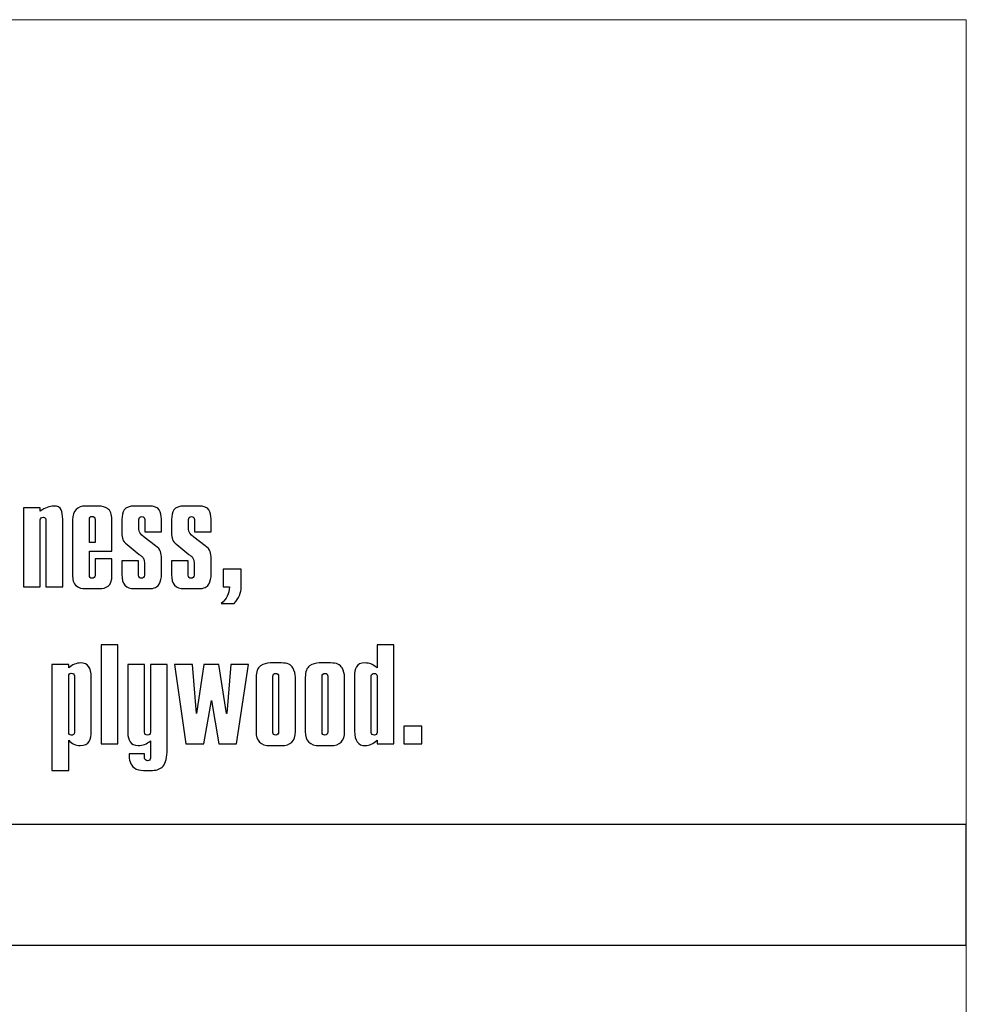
# Model space of a CAD drawing. Header units: millimetres. Extents: x -762 to 758, y -361 to 1446.
# Tile 150 of 150: x 523 to 758, y 1202 to 1446. Entities that reach past the tile are written whole.
import ezdxf

# ---------------------------------------------------------------- set-up
doc = ezdxf.new("R2010")
doc.units = ezdxf.units.MM
doc.header["$MEASUREMENT"] = 0
doc.layers.add('Layer 1', color=7, linetype='Continuous')

msp = doc.modelspace()

# ---------------------------------------------------------------- linework, layer by layer
at = {"layer": 'Layer 1', "color": 250, "lineweight": 9}
msp.add_open_spline([(-761.5629, 1446.3852), (-761.5629, 1446.3852), (758.4371, 1446.3852), (758.4371, 1446.3852), (758.4371, 1446.3852), (758.4371, 1446.3852), (758.4371, 36.3852), (758.4371, 36.3852), (758.4371, 36.3852), (758.4371, 36.3852), (-761.5629, 36.3852), (-761.5629, 36.3852), (-761.5629, 36.3852), (-761.5629, 36.3852), (-761.5629, 1446.3852), (-761.5629, 1446.3852)], degree=3, knots=[0, 0, 0, 0, 0.2, 0.2, 0.2, 0.2, 0.4, 0.4, 0.4, 0.4, 0.6, 0.6, 0.6, 0.6, 1, 1, 1, 1], dxfattribs=at)
at = {"layer": 'Layer 1', "color": 7}
for points, knots in [([(524.1207, 1305.3859), (524.1207, 1305.3859), (524.1207, 1325.0916), (524.1207, 1325.0916), (524.1207, 1325.0916), (524.1207, 1325.0916), (528.2847, 1325.0916), (528.2847, 1325.0916), (528.2847, 1325.0916), (528.2847, 1325.0916), (528.2847, 1324.2168), (528.2847, 1324.2168), (528.2847, 1324.2168), (529.4723, 1325.0721), (530.5964, 1325.5022), (531.657, 1325.5022), (531.657, 1325.5022), (532.6149, 1325.5022), (533.2209, 1325.204), (533.4897, 1324.6029), (533.4897, 1324.6029), (533.7536, 1324.0066), (533.8856, 1323.2198), (533.8856, 1322.2472), (533.8856, 1322.2472), (533.8856, 1322.2472), (533.8856, 1305.3859), (533.8856, 1305.3859), (533.8856, 1305.3859), (533.8856, 1305.3859), (529.7216, 1305.3859), (529.7216, 1305.3859), (529.7216, 1305.3859), (529.7216, 1305.3859), (529.7216, 1322.0761), (529.7216, 1322.0761), (529.7216, 1322.0761), (529.7216, 1322.257), (529.6581, 1322.4085), (529.5359, 1322.5307), (529.5359, 1322.5307), (529.4088, 1322.6577), (529.2573, 1322.7164), (529.0765, 1322.7164), (529.0765, 1322.7164), (528.8468, 1322.7164), (528.6562, 1322.6626), (528.5095, 1322.5453), (528.5095, 1322.5453), (528.358, 1322.4329), (528.2847, 1322.2765), (528.2847, 1322.0761), (528.2847, 1322.0761), (528.2847, 1322.0761), (528.2847, 1305.3859), (528.2847, 1305.3859), (528.2847, 1305.3859), (528.2847, 1305.3859), (524.1207, 1305.3859), (524.1207, 1305.3859)], [0, 0, 0, 0, 0.0625, 0.0625, 0.0625, 0.0625, 0.125, 0.125, 0.125, 0.125, 0.1875, 0.1875, 0.1875, 0.1875, 0.25, 0.25, 0.25, 0.25, 0.3125, 0.3125, 0.3125, 0.3125, 0.375, 0.375, 0.375, 0.375, 0.4375, 0.4375, 0.4375, 0.4375, 0.5, 0.5, 0.5, 0.5, 0.5625, 0.5625, 0.5625, 0.5625, 0.625, 0.625, 0.625, 0.625, 0.6875, 0.6875, 0.6875, 0.6875, 0.75, 0.75, 0.75, 0.75, 0.8125, 0.8125, 0.8125, 0.8125, 0.875, 0.875, 0.875, 0.875, 1, 1, 1, 1]), ([(541.9497, 1312.365), (541.9497, 1312.365), (546.1137, 1312.365), (546.1137, 1312.365), (546.1137, 1312.365), (546.1137, 1312.365), (546.1137, 1308.3476), (546.1137, 1308.3476), (546.1137, 1308.3476), (546.1137, 1306.9352), (545.8107, 1306.0213), (545.1998, 1305.6009), (545.1998, 1305.6009), (544.5889, 1305.1855), (543.8558, 1304.9754), (543.0054, 1304.9754), (543.0054, 1304.9754), (543.0054, 1304.9754), (539.5402, 1304.9754), (539.5402, 1304.9754), (539.5402, 1304.9754), (538.5725, 1304.9754), (537.8541, 1305.1709), (537.3849, 1305.5667), (537.3849, 1305.5667), (536.9157, 1305.9577), (536.6225, 1306.3927), (536.515, 1306.857), (536.515, 1306.857), (536.4026, 1307.3262), (536.3488, 1307.8247), (536.3488, 1308.3476), (536.3488, 1308.3476), (536.3488, 1308.3476), (536.3488, 1322.1006), (536.3488, 1322.1006), (536.3488, 1322.1006), (536.3488, 1323.1953), (536.6372, 1324.036), (537.209, 1324.6224), (537.209, 1324.6224), (537.7808, 1325.2089), (538.5579, 1325.5022), (539.5402, 1325.5022), (539.5402, 1325.5022), (539.5402, 1325.5022), (542.976, 1325.5022), (542.976, 1325.5022), (542.976, 1325.5022), (543.6309, 1325.5022), (544.32, 1325.2871), (545.0385, 1324.857), (545.0385, 1324.857), (545.7569, 1324.427), (546.1137, 1323.5179), (546.1137, 1322.1299), (546.1137, 1322.1299), (546.1137, 1322.1299), (546.1137, 1314.2711), (546.1137, 1314.2711), (546.1137, 1314.2711), (546.1137, 1314.2711), (540.5128, 1314.2711), (540.5128, 1314.2711), (540.5128, 1314.2711), (540.5128, 1314.2711), (540.5128, 1308.201), (540.5128, 1308.201), (540.5128, 1308.201), (540.5128, 1308.0397), (540.5666, 1307.8931), (540.6692, 1307.7611), (540.6692, 1307.7611), (540.7767, 1307.6243), (540.9282, 1307.5559), (541.1286, 1307.5559), (541.1286, 1307.5559), (541.3485, 1307.5559), (541.5343, 1307.6194), (541.7004, 1307.7563), (541.7004, 1307.7563), (541.8666, 1307.8882), (541.9497, 1308.0348), (541.9497, 1308.201), (541.9497, 1308.201), (541.9497, 1308.201), (541.9497, 1312.365), (541.9497, 1312.365)], [0, 0, 0, 0, 0.04347826, 0.04347826, 0.04347826, 0.04347826, 0.08695652, 0.08695652, 0.08695652, 0.08695652, 0.13043478, 0.13043478, 0.13043478, 0.13043478, 0.17391304, 0.17391304, 0.17391304, 0.17391304, 0.2173913, 0.2173913, 0.2173913, 0.2173913, 0.26086957, 0.26086957, 0.26086957, 0.26086957, 0.30434783, 0.30434783, 0.30434783, 0.30434783, 0.34782609, 0.34782609, 0.34782609, 0.34782609, 0.39130435, 0.39130435, 0.39130435, 0.39130435, 0.43478261, 0.43478261, 0.43478261, 0.43478261, 0.47826087, 0.47826087, 0.47826087, 0.47826087, 0.52173913, 0.52173913, 0.52173913, 0.52173913, 0.56521739, 0.56521739, 0.56521739, 0.56521739, 0.60869565, 0.60869565, 0.60869565, 0.60869565, 0.65217391, 0.65217391, 0.65217391, 0.65217391, 0.69565217, 0.69565217, 0.69565217, 0.69565217, 0.73913043, 0.73913043, 0.73913043, 0.73913043, 0.7826087, 0.7826087, 0.7826087, 0.7826087, 0.82608696, 0.82608696, 0.82608696, 0.82608696, 0.86956522, 0.86956522, 0.86956522, 0.86956522, 0.91304348, 0.91304348, 0.91304348, 0.91304348, 1, 1, 1, 1]), ([(548.5769, 1311.9252), (548.5769, 1311.9252), (552.7409, 1311.9252), (552.7409, 1311.9252), (552.7409, 1311.9252), (552.7409, 1311.9252), (552.7409, 1308.2939), (552.7409, 1308.2939), (552.7409, 1308.2939), (552.7409, 1308.0788), (552.8142, 1307.9029), (552.9511, 1307.7611), (552.9511, 1307.7611), (553.0879, 1307.6243), (553.2443, 1307.5559), (553.4154, 1307.5559), (553.4154, 1307.5559), (553.5962, 1307.5559), (553.7673, 1307.6194), (553.9285, 1307.7465), (553.9285, 1307.7465), (554.0947, 1307.8784), (554.1778, 1308.0593), (554.1778, 1308.2939), (554.1778, 1308.2939), (554.1778, 1308.2939), (554.1778, 1311.5146), (554.1778, 1311.5146), (554.1778, 1311.5146), (554.1778, 1311.8958), (554.1191, 1312.1988), (554.0067, 1312.4237), (554.0067, 1312.4237), (553.8894, 1312.6436), (553.7379, 1312.8342), (553.5424, 1312.9857), (553.5424, 1312.9857), (553.3469, 1313.1421), (553.1417, 1313.3083), (552.9169, 1313.4793), (552.9169, 1313.4793), (552.9169, 1313.4793), (549.8672, 1315.9768), (549.8672, 1315.9768), (549.8672, 1315.9768), (549.2905, 1316.4459), (548.9386, 1316.8614), (548.8066, 1317.2328), (548.8066, 1317.2328), (548.6698, 1317.6042), (548.6062, 1318.1614), (548.6062, 1318.9043), (548.6062, 1318.9043), (548.6062, 1318.9043), (548.6062, 1322.1886), (548.6062, 1322.1886), (548.6062, 1322.1886), (548.6062, 1323.122), (548.7968, 1323.9089), (549.1829, 1324.5442), (549.1829, 1324.5442), (549.5641, 1325.1845), (550.4683, 1325.5022), (551.8905, 1325.5022), (551.8905, 1325.5022), (551.8905, 1325.5022), (555.2921, 1325.5022), (555.2921, 1325.5022), (555.2921, 1325.5022), (556.6263, 1325.5022), (557.4816, 1325.1796), (557.8628, 1324.5394), (557.8628, 1324.5394), (558.2392, 1323.8991), (558.4298, 1323.122), (558.4298, 1322.2179), (558.4298, 1322.2179), (558.4298, 1322.2179), (558.4298, 1319.1095), (558.4298, 1319.1095), (558.4298, 1319.1095), (558.4298, 1319.1095), (554.2707, 1319.1095), (554.2707, 1319.1095), (554.2707, 1319.1095), (554.2707, 1319.1095), (554.2707, 1322.1886), (554.2707, 1322.1886), (554.2707, 1322.1886), (554.2707, 1322.3352), (554.2169, 1322.4965), (554.1045, 1322.6626), (554.1045, 1322.6626), (553.9921, 1322.8337), (553.8112, 1322.9168), (553.562, 1322.9168), (553.562, 1322.9168), (553.303, 1322.9168), (553.1172, 1322.8386), (552.9999, 1322.6871), (552.9999, 1322.6871), (552.8875, 1322.5307), (552.8289, 1322.3645), (552.8289, 1322.1886), (552.8289, 1322.1886), (552.8289, 1322.1886), (552.8289, 1319.7253), (552.8289, 1319.7253), (552.8289, 1319.7253), (552.8289, 1319.0558), (553.2687, 1318.4058), (554.1485, 1317.7655), (554.1485, 1317.7655), (554.1485, 1317.7655), (556.9342, 1315.6542), (556.9342, 1315.6542), (556.9342, 1315.6542), (557.594, 1315.1557), (558.0095, 1314.6718), (558.1903, 1314.2075), (558.1903, 1314.2075), (558.3711, 1313.7384), (558.4591, 1313.1225), (558.4591, 1312.365), (558.4591, 1312.365), (558.4591, 1312.365), (558.4591, 1308.4649), (558.4591, 1308.4649), (558.4591, 1308.4649), (558.4591, 1307.6732), (558.2636, 1306.8961), (557.8677, 1306.1288), (557.8677, 1306.1288), (557.4767, 1305.3615), (556.6166, 1304.9754), (555.2921, 1304.9754), (555.2921, 1304.9754), (555.2921, 1304.9754), (551.7146, 1304.9754), (551.7146, 1304.9754), (551.7146, 1304.9754), (549.6228, 1304.9754), (548.5769, 1306.1385), (548.5769, 1308.4649), (548.5769, 1308.4649), (548.5769, 1308.4649), (548.5769, 1311.9252), (548.5769, 1311.9252)], [0, 0, 0, 0, 0.02631579, 0.02631579, 0.02631579, 0.02631579, 0.05263158, 0.05263158, 0.05263158, 0.05263158, 0.07894737, 0.07894737, 0.07894737, 0.07894737, 0.10526316, 0.10526316, 0.10526316, 0.10526316, 0.13157895, 0.13157895, 0.13157895, 0.13157895, 0.15789474, 0.15789474, 0.15789474, 0.15789474, 0.18421053, 0.18421053, 0.18421053, 0.18421053, 0.21052632, 0.21052632, 0.21052632, 0.21052632, 0.23684211, 0.23684211, 0.23684211, 0.23684211, 0.26315789, 0.26315789, 0.26315789, 0.26315789, 0.28947368, 0.28947368, 0.28947368, 0.28947368, 0.31578947, 0.31578947, 0.31578947, 0.31578947, 0.34210526, 0.34210526, 0.34210526, 0.34210526, 0.36842105, 0.36842105, 0.36842105, 0.36842105, 0.39473684, 0.39473684, 0.39473684, 0.39473684, 0.42105263, 0.42105263, 0.42105263, 0.42105263, 0.44736842, 0.44736842, 0.44736842, 0.44736842, 0.47368421, 0.47368421, 0.47368421, 0.47368421, 0.5, 0.5, 0.5, 0.5, 0.52631579, 0.52631579, 0.52631579, 0.52631579, 0.55263158, 0.55263158, 0.55263158, 0.55263158, 0.57894737, 0.57894737, 0.57894737, 0.57894737, 0.60526316, 0.60526316, 0.60526316, 0.60526316, 0.63157895, 0.63157895, 0.63157895, 0.63157895, 0.65789474, 0.65789474, 0.65789474, 0.65789474, 0.68421053, 0.68421053, 0.68421053, 0.68421053, 0.71052632, 0.71052632, 0.71052632, 0.71052632, 0.73684211, 0.73684211, 0.73684211, 0.73684211, 0.76315789, 0.76315789, 0.76315789, 0.76315789, 0.78947368, 0.78947368, 0.78947368, 0.78947368, 0.81578947, 0.81578947, 0.81578947, 0.81578947, 0.84210526, 0.84210526, 0.84210526, 0.84210526, 0.86842105, 0.86842105, 0.86842105, 0.86842105, 0.89473684, 0.89473684, 0.89473684, 0.89473684, 0.92105263, 0.92105263, 0.92105263, 0.92105263, 0.94736842, 0.94736842, 0.94736842, 0.94736842, 1, 1, 1, 1]), ([(560.9174, 1311.9252), (560.9174, 1311.9252), (565.0814, 1311.9252), (565.0814, 1311.9252), (565.0814, 1311.9252), (565.0814, 1311.9252), (565.0814, 1308.2939), (565.0814, 1308.2939), (565.0814, 1308.2939), (565.0814, 1308.0788), (565.1547, 1307.9029), (565.2916, 1307.7611), (565.2916, 1307.7611), (565.4284, 1307.6243), (565.5848, 1307.5559), (565.7559, 1307.5559), (565.7559, 1307.5559), (565.9367, 1307.5559), (566.1078, 1307.6194), (566.269, 1307.7465), (566.269, 1307.7465), (566.4352, 1307.8784), (566.5183, 1308.0593), (566.5183, 1308.2939), (566.5183, 1308.2939), (566.5183, 1308.2939), (566.5183, 1311.5146), (566.5183, 1311.5146), (566.5183, 1311.5146), (566.5183, 1311.8958), (566.4596, 1312.1988), (566.3472, 1312.4237), (566.3472, 1312.4237), (566.2299, 1312.6436), (566.0784, 1312.8342), (565.8829, 1312.9857), (565.8829, 1312.9857), (565.6874, 1313.1421), (565.4822, 1313.3083), (565.2574, 1313.4793), (565.2574, 1313.4793), (565.2574, 1313.4793), (562.2077, 1315.9768), (562.2077, 1315.9768), (562.2077, 1315.9768), (561.631, 1316.4459), (561.2791, 1316.8614), (561.1471, 1317.2328), (561.1471, 1317.2328), (561.0103, 1317.6042), (560.9467, 1318.1614), (560.9467, 1318.9043), (560.9467, 1318.9043), (560.9467, 1318.9043), (560.9467, 1322.1886), (560.9467, 1322.1886), (560.9467, 1322.1886), (560.9467, 1323.122), (561.1373, 1323.9089), (561.5234, 1324.5442), (561.5234, 1324.5442), (561.9046, 1325.1845), (562.8088, 1325.5022), (564.231, 1325.5022), (564.231, 1325.5022), (564.231, 1325.5022), (567.6326, 1325.5022), (567.6326, 1325.5022), (567.6326, 1325.5022), (568.9668, 1325.5022), (569.8221, 1325.1796), (570.2033, 1324.5394), (570.2033, 1324.5394), (570.5797, 1323.8991), (570.7703, 1323.122), (570.7703, 1322.2179), (570.7703, 1322.2179), (570.7703, 1322.2179), (570.7703, 1319.1095), (570.7703, 1319.1095), (570.7703, 1319.1095), (570.7703, 1319.1095), (566.6112, 1319.1095), (566.6112, 1319.1095), (566.6112, 1319.1095), (566.6112, 1319.1095), (566.6112, 1322.1886), (566.6112, 1322.1886), (566.6112, 1322.1886), (566.6112, 1322.3352), (566.5574, 1322.4965), (566.445, 1322.6626), (566.445, 1322.6626), (566.3326, 1322.8337), (566.1517, 1322.9168), (565.9025, 1322.9168), (565.9025, 1322.9168), (565.6435, 1322.9168), (565.4577, 1322.8386), (565.3404, 1322.6871), (565.3404, 1322.6871), (565.228, 1322.5307), (565.1694, 1322.3645), (565.1694, 1322.1886), (565.1694, 1322.1886), (565.1694, 1322.1886), (565.1694, 1319.7253), (565.1694, 1319.7253), (565.1694, 1319.7253), (565.1694, 1319.0558), (565.6092, 1318.4058), (566.489, 1317.7655), (566.489, 1317.7655), (566.489, 1317.7655), (569.2747, 1315.6542), (569.2747, 1315.6542), (569.2747, 1315.6542), (569.9345, 1315.1557), (570.35, 1314.6718), (570.5308, 1314.2075), (570.5308, 1314.2075), (570.7116, 1313.7384), (570.7996, 1313.1225), (570.7996, 1312.365), (570.7996, 1312.365), (570.7996, 1312.365), (570.7996, 1308.4649), (570.7996, 1308.4649), (570.7996, 1308.4649), (570.7996, 1307.6732), (570.6041, 1306.8961), (570.2082, 1306.1288), (570.2082, 1306.1288), (569.8172, 1305.3615), (568.9571, 1304.9754), (567.6326, 1304.9754), (567.6326, 1304.9754), (567.6326, 1304.9754), (564.0551, 1304.9754), (564.0551, 1304.9754), (564.0551, 1304.9754), (561.9633, 1304.9754), (560.9174, 1306.1385), (560.9174, 1308.4649), (560.9174, 1308.4649), (560.9174, 1308.4649), (560.9174, 1311.9252), (560.9174, 1311.9252)], [0, 0, 0, 0, 0.02631579, 0.02631579, 0.02631579, 0.02631579, 0.05263158, 0.05263158, 0.05263158, 0.05263158, 0.07894737, 0.07894737, 0.07894737, 0.07894737, 0.10526316, 0.10526316, 0.10526316, 0.10526316, 0.13157895, 0.13157895, 0.13157895, 0.13157895, 0.15789474, 0.15789474, 0.15789474, 0.15789474, 0.18421053, 0.18421053, 0.18421053, 0.18421053, 0.21052632, 0.21052632, 0.21052632, 0.21052632, 0.23684211, 0.23684211, 0.23684211, 0.23684211, 0.26315789, 0.26315789, 0.26315789, 0.26315789, 0.28947368, 0.28947368, 0.28947368, 0.28947368, 0.31578947, 0.31578947, 0.31578947, 0.31578947, 0.34210526, 0.34210526, 0.34210526, 0.34210526, 0.36842105, 0.36842105, 0.36842105, 0.36842105, 0.39473684, 0.39473684, 0.39473684, 0.39473684, 0.42105263, 0.42105263, 0.42105263, 0.42105263, 0.44736842, 0.44736842, 0.44736842, 0.44736842, 0.47368421, 0.47368421, 0.47368421, 0.47368421, 0.5, 0.5, 0.5, 0.5, 0.52631579, 0.52631579, 0.52631579, 0.52631579, 0.55263158, 0.55263158, 0.55263158, 0.55263158, 0.57894737, 0.57894737, 0.57894737, 0.57894737, 0.60526316, 0.60526316, 0.60526316, 0.60526316, 0.63157895, 0.63157895, 0.63157895, 0.63157895, 0.65789474, 0.65789474, 0.65789474, 0.65789474, 0.68421053, 0.68421053, 0.68421053, 0.68421053, 0.71052632, 0.71052632, 0.71052632, 0.71052632, 0.73684211, 0.73684211, 0.73684211, 0.73684211, 0.76315789, 0.76315789, 0.76315789, 0.76315789, 0.78947368, 0.78947368, 0.78947368, 0.78947368, 0.81578947, 0.81578947, 0.81578947, 0.81578947, 0.84210526, 0.84210526, 0.84210526, 0.84210526, 0.86842105, 0.86842105, 0.86842105, 0.86842105, 0.89473684, 0.89473684, 0.89473684, 0.89473684, 0.92105263, 0.92105263, 0.92105263, 0.92105263, 0.94736842, 0.94736842, 0.94736842, 0.94736842, 1, 1, 1, 1]), ([(540.5128, 1316.4704), (540.5128, 1316.4704), (541.9497, 1316.4704), (541.9497, 1316.4704), (541.9497, 1316.4704), (541.9497, 1316.4704), (541.9497, 1322.2765), (541.9497, 1322.2765), (541.9497, 1322.2765), (541.9497, 1322.4525), (541.8715, 1322.604), (541.7102, 1322.731), (541.7102, 1322.731), (541.5489, 1322.8581), (541.3534, 1322.9168), (541.1286, 1322.9168), (541.1286, 1322.9168), (540.9282, 1322.9168), (540.7767, 1322.8532), (540.6692, 1322.7164), (540.6692, 1322.7164), (540.5666, 1322.5795), (540.5128, 1322.4329), (540.5128, 1322.2765), (540.5128, 1322.2765), (540.5128, 1322.2765), (540.5128, 1316.4704), (540.5128, 1316.4704)], [0, 0, 0, 0, 0.125, 0.125, 0.125, 0.125, 0.25, 0.25, 0.25, 0.25, 0.375, 0.375, 0.375, 0.375, 0.5, 0.5, 0.5, 0.5, 0.625, 0.625, 0.625, 0.625, 0.75, 0.75, 0.75, 0.75, 1, 1, 1, 1]), ([(573.7857, 1305.3859), (573.7857, 1305.3859), (573.7857, 1309.8138), (573.7857, 1309.8138), (573.7857, 1309.8138), (573.7857, 1309.8138), (578.243, 1309.8138), (578.243, 1309.8138), (578.243, 1309.8138), (578.243, 1309.8138), (578.243, 1305.3859), (578.243, 1305.3859), (578.243, 1305.3859), (578.243, 1304.7114), (578.1013, 1304.0126), (577.8129, 1303.2795), (577.8129, 1303.2795), (577.5245, 1302.5464), (577.0945, 1301.8915), (576.5178, 1301.3099), (576.5178, 1301.3099), (576.5178, 1301.3099), (573.2579, 1301.3099), (573.2579, 1301.3099), (573.2579, 1301.3099), (574.597, 1302.3949), (575.2813, 1303.7535), (575.3106, 1305.3859), (575.3106, 1305.3859), (575.3106, 1305.3859), (573.7857, 1305.3859), (573.7857, 1305.3859)], [0, 0, 0, 0, 0.11111111, 0.11111111, 0.11111111, 0.11111111, 0.22222222, 0.22222222, 0.22222222, 0.22222222, 0.33333333, 0.33333333, 0.33333333, 0.33333333, 0.44444444, 0.44444444, 0.44444444, 0.44444444, 0.55555556, 0.55555556, 0.55555556, 0.55555556, 0.66666667, 0.66666667, 0.66666667, 0.66666667, 0.77777778, 0.77777778, 0.77777778, 0.77777778, 1, 1, 1, 1]), ([(543.4403, 1266.385), (543.4403, 1266.385), (543.4403, 1290.9927), (543.4403, 1290.9927), (543.4403, 1290.9927), (543.4403, 1290.9927), (547.6043, 1290.9927), (547.6043, 1290.9927), (547.6043, 1290.9927), (547.6043, 1290.9927), (547.6043, 1266.385), (547.6043, 1266.385), (547.6043, 1266.385), (547.6043, 1266.385), (543.4403, 1266.385), (543.4403, 1266.385)], [0, 0, 0, 0, 0.2, 0.2, 0.2, 0.2, 0.4, 0.4, 0.4, 0.4, 0.6, 0.6, 0.6, 0.6, 1, 1, 1, 1]), ([(616.1638, 1290.9927), (616.1638, 1290.9927), (616.1638, 1266.385), (616.1638, 1266.385), (616.1638, 1266.385), (616.1638, 1266.385), (611.9998, 1266.385), (611.9998, 1266.385), (611.9998, 1266.385), (611.9998, 1266.385), (611.9998, 1267.294), (611.9998, 1267.294), (611.9998, 1267.294), (611.0614, 1266.4143), (610.0937, 1265.9745), (609.0967, 1265.9745), (609.0967, 1265.9745), (607.2982, 1265.9745), (606.3989, 1267.167), (606.3989, 1269.5471), (606.3989, 1269.5471), (606.3989, 1269.5471), (606.3989, 1283.1877), (606.3989, 1283.1877), (606.3989, 1283.1877), (606.3989, 1284.1309), (606.5602, 1284.9178), (606.8779, 1285.5531), (606.8779, 1285.5531), (607.2004, 1286.1836), (607.9189, 1286.5013), (609.043, 1286.5013), (609.043, 1286.5013), (609.5561, 1286.5013), (610.0302, 1286.4182), (610.4652, 1286.252), (610.4652, 1286.252), (610.9001, 1286.0858), (611.4133, 1285.7779), (611.9998, 1285.3283), (611.9998, 1285.3283), (611.9998, 1285.3283), (611.9998, 1290.9927), (611.9998, 1290.9927), (611.9998, 1290.9927), (611.9998, 1290.9927), (616.1638, 1290.9927), (616.1638, 1290.9927)], [0, 0, 0, 0, 0.07692308, 0.07692308, 0.07692308, 0.07692308, 0.15384615, 0.15384615, 0.15384615, 0.15384615, 0.23076923, 0.23076923, 0.23076923, 0.23076923, 0.30769231, 0.30769231, 0.30769231, 0.30769231, 0.38461538, 0.38461538, 0.38461538, 0.38461538, 0.46153846, 0.46153846, 0.46153846, 0.46153846, 0.53846154, 0.53846154, 0.53846154, 0.53846154, 0.61538462, 0.61538462, 0.61538462, 0.61538462, 0.69230769, 0.69230769, 0.69230769, 0.69230769, 0.76923077, 0.76923077, 0.76923077, 0.76923077, 0.84615385, 0.84615385, 0.84615385, 0.84615385, 1, 1, 1, 1]), ([(531.2122, 1259.8164), (531.2122, 1259.8164), (531.2122, 1286.0907), (531.2122, 1286.0907), (531.2122, 1286.0907), (531.2122, 1286.0907), (535.3762, 1286.0907), (535.3762, 1286.0907), (535.3762, 1286.0907), (535.3762, 1286.0907), (535.3762, 1285.2697), (535.3762, 1285.2697), (535.3762, 1285.2697), (536.2706, 1286.0907), (537.2774, 1286.5013), (538.3966, 1286.5013), (538.3966, 1286.5013), (540.1169, 1286.5013), (540.9771, 1285.3381), (540.9771, 1283.0068), (540.9771, 1283.0068), (540.9771, 1283.0068), (540.9771, 1269.4885), (540.9771, 1269.4885), (540.9771, 1269.4885), (540.9771, 1268.5305), (540.8012, 1267.7046), (540.4493, 1267.0106), (540.4493, 1267.0106), (540.0974, 1266.3215), (539.3447, 1265.9745), (538.1913, 1265.9745), (538.1913, 1265.9745), (537.121, 1265.9745), (536.1826, 1266.4143), (535.3762, 1267.294), (535.3762, 1267.294), (535.3762, 1267.294), (535.3762, 1259.8164), (535.3762, 1259.8164), (535.3762, 1259.8164), (535.3762, 1259.8164), (531.2122, 1259.8164), (531.2122, 1259.8164)], [0, 0, 0, 0, 0.08333333, 0.08333333, 0.08333333, 0.08333333, 0.16666667, 0.16666667, 0.16666667, 0.16666667, 0.25, 0.25, 0.25, 0.25, 0.33333333, 0.33333333, 0.33333333, 0.33333333, 0.41666667, 0.41666667, 0.41666667, 0.41666667, 0.5, 0.5, 0.5, 0.5, 0.58333333, 0.58333333, 0.58333333, 0.58333333, 0.66666667, 0.66666667, 0.66666667, 0.66666667, 0.75, 0.75, 0.75, 0.75, 0.83333333, 0.83333333, 0.83333333, 0.83333333, 1, 1, 1, 1]), ([(550.3607, 1263.9218), (550.3607, 1263.9218), (554.2315, 1263.9218), (554.2315, 1263.9218), (554.2315, 1263.9218), (554.2315, 1263.9218), (554.2315, 1262.8612), (554.2315, 1262.8612), (554.2315, 1262.8612), (554.2315, 1262.6951), (554.3097, 1262.5436), (554.4612, 1262.4018), (554.4612, 1262.4018), (554.6127, 1262.2601), (554.7936, 1262.1917), (554.9939, 1262.1917), (554.9939, 1262.1917), (555.1748, 1262.1917), (555.3312, 1262.2552), (555.468, 1262.3823), (555.468, 1262.3823), (555.6, 1262.5142), (555.6684, 1262.6706), (555.6684, 1262.8612), (555.6684, 1262.8612), (555.6684, 1262.8612), (555.6684, 1267.1132), (555.6684, 1267.1132), (555.6684, 1267.1132), (554.7593, 1266.3557), (553.7526, 1265.9745), (552.648, 1265.9745), (552.648, 1265.9745), (551.6803, 1265.9745), (551.0108, 1266.2921), (550.6344, 1266.9177), (550.6344, 1266.9177), (550.2581, 1267.5433), (550.0675, 1268.2373), (550.0675, 1268.9948), (550.0675, 1268.9948), (550.0675, 1268.9948), (550.0675, 1286.0907), (550.0675, 1286.0907), (550.0675, 1286.0907), (550.0675, 1286.0907), (554.2315, 1286.0907), (554.2315, 1286.0907), (554.2315, 1286.0907), (554.2315, 1286.0907), (554.2315, 1269.3223), (554.2315, 1269.3223), (554.2315, 1269.3223), (554.2315, 1268.8091), (554.4661, 1268.555), (554.9353, 1268.555), (554.9353, 1268.555), (555.424, 1268.555), (555.6684, 1268.8091), (555.6684, 1269.3223), (555.6684, 1269.3223), (555.6684, 1269.3223), (555.6684, 1286.0907), (555.6684, 1286.0907), (555.6684, 1286.0907), (555.6684, 1286.0907), (559.8324, 1286.0907), (559.8324, 1286.0907), (559.8324, 1286.0907), (559.8324, 1286.0907), (559.8324, 1265.129), (559.8324, 1265.129), (559.8324, 1265.129), (559.8324, 1263.0274), (559.5098, 1261.6199), (558.8647, 1260.8965), (558.8647, 1260.8965), (558.2196, 1260.1781), (557.3301, 1259.8164), (556.1962, 1259.8164), (556.1962, 1259.8164), (556.1962, 1259.8164), (553.9969, 1259.8164), (553.9969, 1259.8164), (553.9969, 1259.8164), (553.0146, 1259.8164), (552.2521, 1260.0119), (551.7145, 1260.4078), (551.7145, 1260.4078), (551.1769, 1260.7988), (550.8153, 1261.2973), (550.6344, 1261.8935), (550.6344, 1261.8935), (550.4536, 1262.4947), (550.3607, 1263.1691), (550.3607, 1263.9218)], [0, 0, 0, 0, 0.04, 0.04, 0.04, 0.04, 0.08, 0.08, 0.08, 0.08, 0.12, 0.12, 0.12, 0.12, 0.16, 0.16, 0.16, 0.16, 0.2, 0.2, 0.2, 0.2, 0.24, 0.24, 0.24, 0.24, 0.28, 0.28, 0.28, 0.28, 0.32, 0.32, 0.32, 0.32, 0.36, 0.36, 0.36, 0.36, 0.4, 0.4, 0.4, 0.4, 0.44, 0.44, 0.44, 0.44, 0.48, 0.48, 0.48, 0.48, 0.52, 0.52, 0.52, 0.52, 0.56, 0.56, 0.56, 0.56, 0.6, 0.6, 0.6, 0.6, 0.64, 0.64, 0.64, 0.64, 0.68, 0.68, 0.68, 0.68, 0.72, 0.72, 0.72, 0.72, 0.76, 0.76, 0.76, 0.76, 0.8, 0.8, 0.8, 0.8, 0.84, 0.84, 0.84, 0.84, 0.88, 0.88, 0.88, 0.88, 0.92, 0.92, 0.92, 0.92, 1, 1, 1, 1]), ([(564.4949, 1266.385), (564.4949, 1266.385), (561.6798, 1286.0907), (561.6798, 1286.0907), (561.6798, 1286.0907), (561.6798, 1286.0907), (566.1126, 1286.0907), (566.1126, 1286.0907), (566.1126, 1286.0907), (566.1126, 1286.0907), (567.1047, 1273.9799), (567.1047, 1273.9799), (567.1047, 1273.9799), (567.1047, 1273.9799), (567.1634, 1273.9799), (567.1634, 1273.9799), (567.1634, 1273.9799), (567.1634, 1273.9799), (568.9277, 1286.0907), (568.9277, 1286.0907), (568.9277, 1286.0907), (568.9277, 1286.0907), (572.7056, 1286.0907), (572.7056, 1286.0907), (572.7056, 1286.0907), (572.7056, 1286.0907), (574.5824, 1273.9506), (574.5824, 1273.9506), (574.5824, 1273.9506), (574.5824, 1273.9506), (574.641, 1273.9506), (574.641, 1273.9506), (574.641, 1273.9506), (574.641, 1273.9506), (575.6429, 1286.0907), (575.6429, 1286.0907), (575.6429, 1286.0907), (575.6429, 1286.0907), (580.0953, 1286.0907), (580.0953, 1286.0907), (580.0953, 1286.0907), (580.0953, 1286.0907), (577.1091, 1266.385), (577.1091, 1266.385), (577.1091, 1266.385), (577.1091, 1266.385), (572.6763, 1266.385), (572.6763, 1266.385), (572.6763, 1266.385), (572.6763, 1266.385), (570.8289, 1277.1762), (570.8289, 1277.1762), (570.8289, 1277.1762), (570.8289, 1277.1762), (568.9522, 1266.385), (568.9522, 1266.385), (568.9522, 1266.385), (568.9522, 1266.385), (564.4949, 1266.385), (564.4949, 1266.385)], [0, 0, 0, 0, 0.0625, 0.0625, 0.0625, 0.0625, 0.125, 0.125, 0.125, 0.125, 0.1875, 0.1875, 0.1875, 0.1875, 0.25, 0.25, 0.25, 0.25, 0.3125, 0.3125, 0.3125, 0.3125, 0.375, 0.375, 0.375, 0.375, 0.4375, 0.4375, 0.4375, 0.4375, 0.5, 0.5, 0.5, 0.5, 0.5625, 0.5625, 0.5625, 0.5625, 0.625, 0.625, 0.625, 0.625, 0.6875, 0.6875, 0.6875, 0.6875, 0.75, 0.75, 0.75, 0.75, 0.8125, 0.8125, 0.8125, 0.8125, 0.875, 0.875, 0.875, 0.875, 1, 1, 1, 1]), ([(581.9427, 1269.4591), (581.9427, 1269.4591), (581.9427, 1282.9237), (581.9427, 1282.9237), (581.9427, 1282.9237), (581.9427, 1284.3459), (582.3044, 1285.2941), (583.0228, 1285.7779), (583.0228, 1285.7779), (583.7461, 1286.2618), (584.5477, 1286.5013), (585.4274, 1286.5013), (585.4274, 1286.5013), (585.4274, 1286.5013), (588.2229, 1286.5013), (588.2229, 1286.5013), (588.2229, 1286.5013), (589.6989, 1286.5013), (590.6519, 1286.1005), (591.0722, 1285.3039), (591.0722, 1285.3039), (591.4974, 1284.5072), (591.7076, 1283.7155), (591.7076, 1282.9237), (591.7076, 1282.9237), (591.7076, 1282.9237), (591.7076, 1269.4591), (591.7076, 1269.4591), (591.7076, 1269.4591), (591.7076, 1267.1376), (590.5444, 1265.9745), (588.2229, 1265.9745), (588.2229, 1265.9745), (588.2229, 1265.9745), (585.4274, 1265.9745), (585.4274, 1265.9745), (585.4274, 1265.9745), (583.1059, 1265.9745), (581.9427, 1267.1376), (581.9427, 1269.4591)], [0, 0, 0, 0, 0.09090909, 0.09090909, 0.09090909, 0.09090909, 0.18181818, 0.18181818, 0.18181818, 0.18181818, 0.27272727, 0.27272727, 0.27272727, 0.27272727, 0.36363636, 0.36363636, 0.36363636, 0.36363636, 0.45454545, 0.45454545, 0.45454545, 0.45454545, 0.54545455, 0.54545455, 0.54545455, 0.54545455, 0.63636364, 0.63636364, 0.63636364, 0.63636364, 0.72727273, 0.72727273, 0.72727273, 0.72727273, 0.81818182, 0.81818182, 0.81818182, 0.81818182, 1, 1, 1, 1]), ([(594.1708, 1269.4591), (594.1708, 1269.4591), (594.1708, 1282.9237), (594.1708, 1282.9237), (594.1708, 1282.9237), (594.1708, 1284.3459), (594.5325, 1285.2941), (595.2509, 1285.7779), (595.2509, 1285.7779), (595.9742, 1286.2618), (596.7758, 1286.5013), (597.6555, 1286.5013), (597.6555, 1286.5013), (597.6555, 1286.5013), (600.451, 1286.5013), (600.451, 1286.5013), (600.451, 1286.5013), (601.927, 1286.5013), (602.88, 1286.1005), (603.3003, 1285.3039), (603.3003, 1285.3039), (603.7255, 1284.5072), (603.9357, 1283.7155), (603.9357, 1282.9237), (603.9357, 1282.9237), (603.9357, 1282.9237), (603.9357, 1269.4591), (603.9357, 1269.4591), (603.9357, 1269.4591), (603.9357, 1267.1376), (602.7725, 1265.9745), (600.451, 1265.9745), (600.451, 1265.9745), (600.451, 1265.9745), (597.6555, 1265.9745), (597.6555, 1265.9745), (597.6555, 1265.9745), (595.334, 1265.9745), (594.1708, 1267.1376), (594.1708, 1269.4591)], [0, 0, 0, 0, 0.09090909, 0.09090909, 0.09090909, 0.09090909, 0.18181818, 0.18181818, 0.18181818, 0.18181818, 0.27272727, 0.27272727, 0.27272727, 0.27272727, 0.36363636, 0.36363636, 0.36363636, 0.36363636, 0.45454545, 0.45454545, 0.45454545, 0.45454545, 0.54545455, 0.54545455, 0.54545455, 0.54545455, 0.63636364, 0.63636364, 0.63636364, 0.63636364, 0.72727273, 0.72727273, 0.72727273, 0.72727273, 0.81818182, 0.81818182, 0.81818182, 0.81818182, 1, 1, 1, 1]), ([(535.3762, 1283.3001), (535.3762, 1283.3001), (535.3762, 1269.2001), (535.3762, 1269.2001), (535.3762, 1269.2001), (535.3762, 1269.0193), (535.4398, 1268.8629), (535.5619, 1268.7407), (535.5619, 1268.7407), (535.689, 1268.6185), (535.8405, 1268.555), (536.0213, 1268.555), (536.0213, 1268.555), (536.2315, 1268.555), (536.4172, 1268.6087), (536.5736, 1268.7211), (536.5736, 1268.7211), (536.7349, 1268.8336), (536.8131, 1268.9948), (536.8131, 1269.2001), (536.8131, 1269.2001), (536.8131, 1269.2001), (536.8131, 1283.3001), (536.8131, 1283.3001), (536.8131, 1283.3001), (536.8131, 1283.5102), (536.7349, 1283.6715), (536.5736, 1283.7839), (536.5736, 1283.7839), (536.4172, 1283.8963), (536.2315, 1283.955), (536.0213, 1283.955), (536.0213, 1283.955), (535.8405, 1283.955), (535.689, 1283.8914), (535.5619, 1283.7692), (535.5619, 1283.7692), (535.4398, 1283.6422), (535.3762, 1283.4907), (535.3762, 1283.3001)], [0, 0, 0, 0, 0.09090909, 0.09090909, 0.09090909, 0.09090909, 0.18181818, 0.18181818, 0.18181818, 0.18181818, 0.27272727, 0.27272727, 0.27272727, 0.27272727, 0.36363636, 0.36363636, 0.36363636, 0.36363636, 0.45454545, 0.45454545, 0.45454545, 0.45454545, 0.54545455, 0.54545455, 0.54545455, 0.54545455, 0.63636364, 0.63636364, 0.63636364, 0.63636364, 0.72727273, 0.72727273, 0.72727273, 0.72727273, 0.81818182, 0.81818182, 0.81818182, 0.81818182, 1, 1, 1, 1]), ([(586.1067, 1283.2463), (586.1067, 1283.2463), (586.1067, 1269.2294), (586.1067, 1269.2294), (586.1067, 1269.2294), (586.1067, 1269.0388), (586.1703, 1268.8824), (586.3022, 1268.7505), (586.3022, 1268.7505), (586.4342, 1268.6185), (586.6052, 1268.555), (586.8105, 1268.555), (586.8105, 1268.555), (587.0451, 1268.555), (587.2259, 1268.6332), (587.353, 1268.7896), (587.353, 1268.7896), (587.4801, 1268.946), (587.5436, 1269.0926), (587.5436, 1269.2294), (587.5436, 1269.2294), (587.5436, 1269.2294), (587.5436, 1283.2463), (587.5436, 1283.2463), (587.5436, 1283.2463), (587.5436, 1283.3831), (587.4801, 1283.5298), (587.3579, 1283.6862), (587.3579, 1283.6862), (587.2308, 1283.8426), (587.05, 1283.9159), (586.8105, 1283.9159), (586.8105, 1283.9159), (586.6052, 1283.9159), (586.4342, 1283.8572), (586.3022, 1283.7301), (586.3022, 1283.7301), (586.1703, 1283.6031), (586.1067, 1283.4418), (586.1067, 1283.2463)], [0, 0, 0, 0, 0.09090909, 0.09090909, 0.09090909, 0.09090909, 0.18181818, 0.18181818, 0.18181818, 0.18181818, 0.27272727, 0.27272727, 0.27272727, 0.27272727, 0.36363636, 0.36363636, 0.36363636, 0.36363636, 0.45454545, 0.45454545, 0.45454545, 0.45454545, 0.54545455, 0.54545455, 0.54545455, 0.54545455, 0.63636364, 0.63636364, 0.63636364, 0.63636364, 0.72727273, 0.72727273, 0.72727273, 0.72727273, 0.81818182, 0.81818182, 0.81818182, 0.81818182, 1, 1, 1, 1]), ([(598.3348, 1283.2463), (598.3348, 1283.2463), (598.3348, 1269.2294), (598.3348, 1269.2294), (598.3348, 1269.2294), (598.3348, 1269.0388), (598.3984, 1268.8824), (598.5303, 1268.7505), (598.5303, 1268.7505), (598.6623, 1268.6185), (598.8333, 1268.555), (599.0386, 1268.555), (599.0386, 1268.555), (599.2732, 1268.555), (599.454, 1268.6332), (599.5811, 1268.7896), (599.5811, 1268.7896), (599.7082, 1268.946), (599.7717, 1269.0926), (599.7717, 1269.2294), (599.7717, 1269.2294), (599.7717, 1269.2294), (599.7717, 1283.2463), (599.7717, 1283.2463), (599.7717, 1283.2463), (599.7717, 1283.3831), (599.7082, 1283.5298), (599.586, 1283.6862), (599.586, 1283.6862), (599.4589, 1283.8426), (599.2781, 1283.9159), (599.0386, 1283.9159), (599.0386, 1283.9159), (598.8333, 1283.9159), (598.6623, 1283.8572), (598.5303, 1283.7301), (598.5303, 1283.7301), (598.3984, 1283.6031), (598.3348, 1283.4418), (598.3348, 1283.2463)], [0, 0, 0, 0, 0.09090909, 0.09090909, 0.09090909, 0.09090909, 0.18181818, 0.18181818, 0.18181818, 0.18181818, 0.27272727, 0.27272727, 0.27272727, 0.27272727, 0.36363636, 0.36363636, 0.36363636, 0.36363636, 0.45454545, 0.45454545, 0.45454545, 0.45454545, 0.54545455, 0.54545455, 0.54545455, 0.54545455, 0.63636364, 0.63636364, 0.63636364, 0.63636364, 0.72727273, 0.72727273, 0.72727273, 0.72727273, 0.81818182, 0.81818182, 0.81818182, 0.81818182, 1, 1, 1, 1]), ([(610.5629, 1283.2756), (610.5629, 1283.2756), (610.5629, 1269.2001), (610.5629, 1269.2001), (610.5629, 1269.2001), (610.5629, 1269.029), (610.6362, 1268.8775), (610.7877, 1268.7456), (610.7877, 1268.7456), (610.9344, 1268.6185), (611.125, 1268.555), (611.3547, 1268.555), (611.3547, 1268.555), (611.5355, 1268.555), (611.687, 1268.6185), (611.8141, 1268.7407), (611.8141, 1268.7407), (611.9363, 1268.8629), (611.9998, 1269.0193), (611.9998, 1269.2001), (611.9998, 1269.2001), (611.9998, 1269.2001), (611.9998, 1283.2756), (611.9998, 1283.2756), (611.9998, 1283.2756), (611.9998, 1283.4613), (611.9411, 1283.6128), (611.819, 1283.735), (611.819, 1283.735), (611.6968, 1283.8572), (611.5208, 1283.9159), (611.296, 1283.9159), (611.296, 1283.9159), (611.081, 1283.9159), (610.905, 1283.8572), (610.7682, 1283.7301), (610.7682, 1283.7301), (610.6313, 1283.608), (610.5629, 1283.4565), (610.5629, 1283.2756)], [0, 0, 0, 0, 0.09090909, 0.09090909, 0.09090909, 0.09090909, 0.18181818, 0.18181818, 0.18181818, 0.18181818, 0.27272727, 0.27272727, 0.27272727, 0.27272727, 0.36363636, 0.36363636, 0.36363636, 0.36363636, 0.45454545, 0.45454545, 0.45454545, 0.45454545, 0.54545455, 0.54545455, 0.54545455, 0.54545455, 0.63636364, 0.63636364, 0.63636364, 0.63636364, 0.72727273, 0.72727273, 0.72727273, 0.72727273, 0.81818182, 0.81818182, 0.81818182, 0.81818182, 1, 1, 1, 1]), ([(618.627, 1266.385), (618.627, 1266.385), (618.627, 1270.8129), (618.627, 1270.8129), (618.627, 1270.8129), (618.627, 1270.8129), (623.1429, 1270.8129), (623.1429, 1270.8129), (623.1429, 1270.8129), (623.1429, 1270.8129), (623.1429, 1266.385), (623.1429, 1266.385), (623.1429, 1266.385), (623.1429, 1266.385), (618.627, 1266.385), (618.627, 1266.385)], [0, 0, 0, 0, 0.2, 0.2, 0.2, 0.2, 0.4, 0.4, 0.4, 0.4, 0.6, 0.6, 0.6, 0.6, 1, 1, 1, 1])]:
    msp.add_open_spline(points, degree=3, knots=knots, dxfattribs=at)
at = {"layer": 'Layer 1', "color": 254}
msp.add_open_spline([(0.9788, 1246.3852), (0.9788, 1246.3852), (758.4371, 1246.3852), (758.4371, 1246.3852), (758.4371, 1246.3852), (758.4371, 1246.3852), (758.4371, 1216.3852), (758.4371, 1216.3852), (758.4371, 1216.3852), (758.4371, 1216.3852), (0.9788, 1216.3852), (0.9788, 1216.3852), (0.9788, 1216.3852), (0.9788, 1216.3852), (0.9788, 1246.3852), (0.9788, 1246.3852)], degree=3, knots=[0, 0, 0, 0, 0.2, 0.2, 0.2, 0.2, 0.4, 0.4, 0.4, 0.4, 0.6, 0.6, 0.6, 0.6, 1, 1, 1, 1], dxfattribs=at)

doc.saveas('drawing.dxf')
